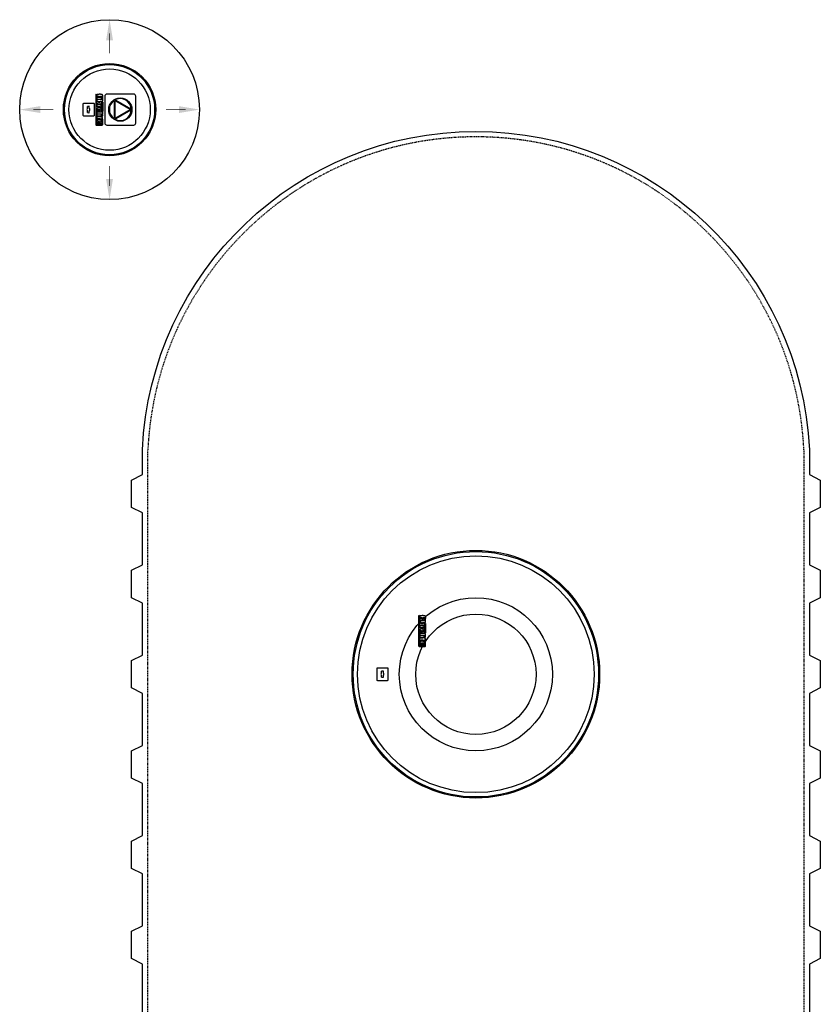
# Model space of a CAD drawing. Extents: x -17300 to -11339, y 1971 to 5059.
# Tile 3 of 81: x -17300 to -17153, y 4134 to 4314. Entities that reach past the tile are written whole.
import ezdxf

# ---------------------------------------------------------------- set-up
doc = ezdxf.new("R2010")
doc.units = 0
doc.header["$MEASUREMENT"] = 0
doc.linetypes.add('HIDDEN3', pattern=[0.1875, 0.125, -0.0625])
for name, color, linetype in [('MONITOR-WELL-COVER', 4, 'CONTINUOUS'), ('NONE', 7, 'CONTINUOUS'), ('TANK-MANHOLE', 2, 'CONTINUOUS'), ('TANK-SLOPE', 2, 'CONTINUOUS'), ('TANK-UST', 5, 'CONTINUOUS')]:
    doc.layers.add(name, color=color, linetype=linetype)

# ---------------------------------------------------------------- blocks, each defined once
blk = doc.blocks.new('GROUP-427')
at = {"layer": 'NONE', "color": 0, "linetype": 'Continuous'}
for p, q in [((-41.87, -13.17), (-41.87, -12.84)), ((-41.87, -13.92), (-41.87, -13.59)), ((-41.52, -13.17), (-41.52, -12.84)), ((-41.52, -13.92), (-41.52, -13.59))]:
    blk.add_line(p, q, dxfattribs=at)
for radius, start, end in [(0.276, 130.0052, 229.9948), (0.571, 71.92, 108.08), (0.571, 251.92, 288.08), (0.276, 310.0052, 49.9948)]:
    blk.add_arc((-41.69, -13.38), radius, start, end, dxfattribs=at)
blk = doc.blocks.new('A$C50C34665')
at = {"layer": 'MONITOR-WELL-COVER', "color": 2}
for points in [[(-14.27, 5.83), (-14.27, 4.51), (-14.7, 4.51), (-14.7, 3.35), (-14.27, 3.35), (-14.27, 1.04), (-12.64, 1.04), (-12.64, 3.35), (-11.71, 3.35), (-11.71, 4.51), (-12.64, 4.51), (-12.64, 5.43, -0.414214), (-12.33, 5.74), (-11.71, 5.74), (-11.71, 6.75)], [(-3.27, 4.19), (-3.3, 4.19), (-3.3, 5.56), (-4.73, 5.56), (-4.73, 1.04), (-3.1, 1.04), (-3.1, 2.94, -0.414214), (-2.23, 3.82), (-2, 3.82), (-2, 5.56, 0.015515), (-2.07, 5.59, 0.024733), (-2.11, 5.61, 0.005946), (-2.2, 5.64, 0.01287), (-2.24, 5.65, 0.049414), (-2.32, 5.67, 0.053929), (-2.4, 5.66, 0.036627), (-2.48, 5.64, 0.042565), (-2.54, 5.62, 0.006291), (-2.59, 5.59, 0.008872), (-2.63, 5.57, 0.009321), (-2.69, 5.53, 0.009742), (-2.75, 5.5, 0.028906), (-2.8, 5.45, 0.027693), (-2.85, 5.4, 0.02663), (-2.9, 5.35, 0.041647), (-2.93, 5.3, 0.000265), (-2.95, 5.25, 0.000163), (-2.99, 5.17, 0.000116), (-3.04, 5.07, 0.000666), (-3.05, 5.06, 0.034843), (-3.06, 5.02, 0.014153), (-3.09, 4.94, 0.001676), (-3.11, 4.87, -0.00303), (-3.13, 4.79, -0.000398), (-3.15, 4.72, 0.000724), (-3.17, 4.65, 0.00166), (-3.19, 4.57, 0.006697), (-3.2, 4.55, 0.003794), (-3.2, 4.53, 0.000693), (-3.22, 4.42, 0.000272), (-3.23, 4.41, 0.00002), (-3.27, 4.22, 0.002677), (-3.27, 4.2, 0.000101), (-3.27, 4.19)]]:
    blk.add_lwpolyline(points, format="xyb", dxfattribs=at)
for points in [[(9.29, 6.75), (9.29, 6.31), (14.18, 6.31, -0.414214), (14.6, 5.9), (14.6, 0.85, -0.414214), (14.18, 0.44), (-14.49, 0.44), (-14.16, 0), (14.16, 0, 0.414214), (15.03, 0.88), (15.03, 5.87, 0.414214), (14.16, 6.75)], [(-11.11, 5.74), (-10.11, 5.74, 0.414214), (-9.79, 6.05), (-9.79, 6.43, 0.414214), (-10.11, 6.75), (-11.11, 6.75, 0.414214), (-11.42, 6.43), (-11.42, 6.05, 0.414214)], [(2.2, 2.2), (1.93, 2.12), (1.78, 2.08), (1.63, 2.04), (1.43, 2), (1.21, 1.98), (0.93, 1.97), (0.73, 1.96), (0.5, 1.98), (0.32, 2.02), (0.14, 2.08), (0, 2.19), (-0.09, 2.28), (-0.17, 2.41), (-0.19, 2.5), (-0.19, 2.89), (2.25, 2.89), (2.29, 3.01), (2.31, 3.12), (2.34, 3.29), (2.35, 3.43), (2.36, 3.55), (2.37, 3.71, 1), (-1.82, 3.71), (-1.82, 3.5), (-1.81, 3.24), (-1.82, 3.02), (-1.78, 2.75), (-1.74, 2.51), (-1.69, 2.29), (-1.6, 2.04), (-1.52, 1.89), (-1.41, 1.73), (-1.3, 1.59), (-1.15, 1.44), (-1, 1.33), (-0.82, 1.21), (-0.64, 1.13), (-0.41, 1.04), (-0.16, 0.99), (0.15, 0.95), (0.47, 0.95), (0.74, 0.95), (1.03, 0.97), (1.26, 1), (1.45, 1.02), (1.61, 1.06), (1.78, 1.1), (1.97, 1.16), (2.01, 1.18)], [(1.07, 3.71), (1.07, 3.89, 1), (-0.33, 3.89), (-0.33, 3.71)], [(4.94, 5.74), (5.94, 5.74, 0.414214), (6.26, 6.05), (6.26, 6.43, 0.414214), (5.94, 6.75), (4.94, 6.75, 0.414214), (4.63, 6.43), (4.63, 6.05, 0.414214)], [(9.82, 1.17), (9.82, 2.02), (9.11, 2.02, -0.414214), (8.67, 2.46), (8.67, 4.13), (9.82, 4.13), (9.82, 5.6), (8.67, 5.6), (8.67, 6.51), (7.83, 6.51, -0.161868), (6.46, 4.92), (6.46, 4.12), (7.04, 4.12), (7.04, 1.84), (7.08, 1.67), (7.11, 1.53), (7.18, 1.43), (7.25, 1.33), (7.35, 1.25), (7.45, 1.16), (7.55, 1.09), (7.77, 1), (7.97, 0.97), (8.13, 0.95), (8.28, 0.95), (8.47, 0.95), (8.67, 0.95), (8.83, 0.96), (9, 0.98), (9.14, 1.01), (9.29, 1.05), (9.44, 1.08), (9.64, 1.12)], [(11.69, 2.5), (11.69, 2.89), (14.14, 2.89), (14.18, 3.01), (14.19, 3.12), (14.22, 3.29), (14.24, 3.43), (14.24, 3.55), (14.25, 3.71, 1), (10.06, 3.71), (10.07, 3.5), (10.07, 3.24), (10.07, 3.02), (10.1, 2.75), (10.14, 2.51), (10.19, 2.29), (10.28, 2.04), (10.37, 1.89), (10.48, 1.73), (10.58, 1.59), (10.73, 1.44), (10.88, 1.33), (11.06, 1.21), (11.24, 1.13), (11.47, 1.04), (11.72, 0.99), (12.03, 0.95), (12.35, 0.95), (12.62, 0.95), (12.92, 0.97), (13.15, 1), (13.33, 1.02), (13.49, 1.06), (13.66, 1.1), (13.85, 1.16), (13.89, 1.18), (14.08, 2.2), (13.81, 2.12), (13.67, 2.08), (13.52, 2.04), (13.31, 2), (13.09, 1.98), (12.81, 1.97), (12.61, 1.96), (12.39, 1.98), (12.2, 2.02), (12.02, 2.08), (11.88, 2.19), (11.79, 2.28), (11.72, 2.41)], [(12.95, 3.71), (12.95, 3.89, 1), (11.55, 3.89), (11.55, 3.71)]]:
    blk.add_lwpolyline(points, format="xyb", close=True, dxfattribs=at)
for points in [[(-11.71, 6.75), (-11.8, 6.76), (-11.88, 6.77), (-11.95, 6.78), (-12.02, 6.78), (-12.07, 6.79), (-12.12, 6.8), (-12.17, 6.8), (-12.21, 6.8), (-12.25, 6.81), (-12.3, 6.81), (-12.34, 6.81), (-12.38, 6.81), (-12.42, 6.81), (-12.46, 6.81), (-12.5, 6.81), (-12.55, 6.81), (-12.59, 6.81), (-12.63, 6.81), (-12.67, 6.81), (-12.71, 6.81), (-12.75, 6.81), (-12.8, 6.81), (-12.84, 6.81), (-12.88, 6.81), (-12.93, 6.81), (-12.98, 6.81), (-13.02, 6.8), (-13.07, 6.8), (-13.11, 6.8), (-13.15, 6.79), (-13.2, 6.79), (-13.23, 6.78), (-13.27, 6.78), (-13.31, 6.77), (-13.34, 6.76), (-13.37, 6.76), (-13.4, 6.75), (-13.42, 6.74), (-13.45, 6.74), (-13.48, 6.73), (-13.5, 6.72), (-13.53, 6.71), (-13.55, 6.7), (-13.57, 6.7), (-13.6, 6.69), (-13.62, 6.68), (-13.64, 6.66), (-13.67, 6.65), (-13.69, 6.64), (-13.71, 6.63), (-13.73, 6.61), (-13.75, 6.6), (-13.77, 6.59), (-13.79, 6.57), (-13.81, 6.56), (-13.83, 6.54), (-13.84, 6.53), (-13.86, 6.52), (-13.87, 6.51), (-13.89, 6.49), (-13.9, 6.48), (-13.92, 6.47), (-13.93, 6.45), (-13.95, 6.44), (-13.96, 6.42), (-13.98, 6.41), (-14, 6.39), (-14.02, 6.37), (-14.04, 6.35), (-14.06, 6.33), (-14.07, 6.31), (-14.09, 6.29), (-14.11, 6.27), (-14.12, 6.25), (-14.14, 6.23), (-14.15, 6.2), (-14.16, 6.18), (-14.18, 6.15), (-14.19, 6.12), (-14.2, 6.1), (-14.21, 6.06), (-14.22, 6.03), (-14.23, 6), (-14.24, 5.96), (-14.25, 5.93), (-14.26, 5.9), (-14.26, 5.87), (-14.27, 5.83)], [(-7.8, 4.38), (-7.8, 6.75), (-9.43, 6.75), (-9.43, 1.04), (-7.8, 1.04), (-7.8, 2.29)], [(-7.8, 4.38), (-7.8, 4.4), (-7.79, 4.45), (-7.78, 4.49), (-7.77, 4.54), (-7.76, 4.58), (-7.75, 4.63), (-7.74, 4.67), (-7.73, 4.71), (-7.71, 4.75), (-7.7, 4.79), (-7.69, 4.83), (-7.68, 4.87), (-7.66, 4.9), (-7.65, 4.94), (-7.63, 4.98), (-7.62, 5.01), (-7.6, 5.05), (-7.58, 5.08), (-7.56, 5.11), (-7.55, 5.14), (-7.53, 5.18), (-7.51, 5.21), (-7.48, 5.24), (-7.46, 5.27), (-7.44, 5.3), (-7.42, 5.33), (-7.39, 5.35), (-7.37, 5.38), (-7.34, 5.4), (-7.31, 5.43), (-7.29, 5.45), (-7.26, 5.47), (-7.23, 5.49), (-7.2, 5.52), (-7.17, 5.53), (-7.13, 5.55), (-7.1, 5.57), (-7.07, 5.59), (-7.03, 5.61), (-6.99, 5.62), (-6.95, 5.64), (-6.91, 5.65), (-6.87, 5.66), (-6.83, 5.68), (-6.79, 5.69), (-6.75, 5.7), (-6.71, 5.71), (-6.67, 5.71), (-6.63, 5.72), (-6.59, 5.72), (-6.55, 5.72), (-6.51, 5.73), (-6.46, 5.73), (-6.42, 5.73), (-6.38, 5.72), (-6.34, 5.72), (-6.3, 5.72), (-6.26, 5.71), (-6.22, 5.71), (-6.18, 5.7), (-6.14, 5.69), (-6.1, 5.68), (-6.06, 5.66), (-6.02, 5.65), (-5.98, 5.64), (-5.94, 5.62), (-5.9, 5.61), (-5.86, 5.59), (-5.83, 5.57), (-5.79, 5.55), (-5.76, 5.53), (-5.73, 5.52), (-5.7, 5.49), (-5.67, 5.47), (-5.64, 5.45), (-5.62, 5.43), (-5.59, 5.4), (-5.56, 5.38), (-5.54, 5.35), (-5.51, 5.33), (-5.49, 5.3), (-5.47, 5.27), (-5.45, 5.24), (-5.42, 5.21), (-5.4, 5.18), (-5.38, 5.14), (-5.36, 5.11), (-5.35, 5.08), (-5.33, 5.05), (-5.31, 5.01), (-5.3, 4.98), (-5.28, 4.94), (-5.27, 4.9), (-5.25, 4.87), (-5.24, 4.83), (-5.23, 4.79), (-5.22, 4.75), (-5.2, 4.71), (-5.19, 4.67), (-5.18, 4.63), (-5.17, 4.58), (-5.16, 4.54), (-5.15, 4.49), (-5.14, 4.45), (-5.13, 4.4), (-5.12, 4.35), (-5.11, 4.31), (-5.11, 4.26), (-5.1, 4.22), (-5.1, 4.18), (-5.09, 4.14), (-5.09, 4.1), (-5.08, 4.06), (-5.08, 4.02), (-5.08, 3.98), (-5.08, 3.94), (-5.07, 3.9), (-5.07, 3.86), (-5.07, 3.83), (-5.06, 3.79), (-5.06, 3.75), (-5.06, 3.71), (-5.06, 3.68), (-5.05, 3.64), (-5.05, 3.61), (-5.05, 3.57), (-5.05, 3.54), (-5.05, 3.5), (-5.05, 3.47), (-5.05, 3.43), (-5.04, 3.4), (-5.04, 3.37), (-5.04, 3.33), (-5.04, 3.3), (-5.04, 3.27), (-5.05, 3.24), (-5.05, 3.2), (-5.05, 3.17), (-5.05, 3.13), (-5.05, 3.1), (-5.05, 3.06), (-5.05, 3.03), (-5.06, 2.99), (-5.06, 2.95), (-5.06, 2.92), (-5.06, 2.88), (-5.07, 2.84), (-5.07, 2.8), (-5.07, 2.77), (-5.08, 2.73), (-5.08, 2.69), (-5.08, 2.65), (-5.08, 2.61), (-5.09, 2.57), (-5.09, 2.53), (-5.1, 2.49), (-5.1, 2.45), (-5.11, 2.41), (-5.11, 2.36), (-5.12, 2.32), (-5.13, 2.27), (-5.14, 2.22), (-5.15, 2.18), (-5.16, 2.13), (-5.17, 2.09), (-5.18, 2.04), (-5.19, 2), (-5.2, 1.96), (-5.22, 1.92), (-5.23, 1.88), (-5.24, 1.84), (-5.25, 1.8), (-5.27, 1.76), (-5.28, 1.73), (-5.3, 1.69), (-5.31, 1.66), (-5.33, 1.62), (-5.35, 1.59), (-5.36, 1.56), (-5.38, 1.53), (-5.4, 1.49), (-5.42, 1.46), (-5.45, 1.43), (-5.47, 1.4), (-5.49, 1.37), (-5.51, 1.34), (-5.54, 1.32), (-5.56, 1.29), (-5.59, 1.27), (-5.62, 1.24), (-5.64, 1.22), (-5.67, 1.2), (-5.7, 1.17), (-5.73, 1.15), (-5.76, 1.14), (-5.79, 1.12), (-5.83, 1.1), (-5.86, 1.08), (-5.9, 1.06), (-5.94, 1.05), (-5.98, 1.03), (-6.02, 1.02), (-6.06, 1), (-6.1, 0.99), (-6.14, 0.98), (-6.18, 0.97), (-6.22, 0.96), (-6.26, 0.96), (-6.3, 0.95), (-6.34, 0.95), (-6.38, 0.94), (-6.42, 0.94), (-6.46, 0.94), (-6.51, 0.94), (-6.55, 0.94), (-6.59, 0.95), (-6.63, 0.95), (-6.67, 0.96), (-6.71, 0.96), (-6.75, 0.97), (-6.79, 0.98), (-6.83, 0.99), (-6.87, 1), (-6.91, 1.02), (-6.95, 1.03), (-6.99, 1.05), (-7.03, 1.06), (-7.07, 1.08), (-7.1, 1.1), (-7.13, 1.12), (-7.17, 1.14), (-7.2, 1.15), (-7.23, 1.17), (-7.26, 1.2), (-7.29, 1.22), (-7.31, 1.24), (-7.34, 1.27), (-7.37, 1.29), (-7.39, 1.32), (-7.42, 1.34), (-7.44, 1.37), (-7.46, 1.4), (-7.48, 1.43), (-7.51, 1.46), (-7.53, 1.49), (-7.55, 1.53), (-7.56, 1.56), (-7.58, 1.59), (-7.6, 1.62), (-7.62, 1.66), (-7.63, 1.69), (-7.65, 1.73), (-7.66, 1.76), (-7.68, 1.8), (-7.69, 1.84), (-7.7, 1.88), (-7.71, 1.92), (-7.73, 1.96), (-7.74, 2), (-7.75, 2.04), (-7.76, 2.09), (-7.77, 2.13), (-7.78, 2.18), (-7.79, 2.22), (-7.8, 2.27), (-7.8, 2.29)]]:
    blk.add_lwpolyline(points, dxfattribs=at)
for points in [[(-11.42, 1.04), (-9.79, 1.04), (-9.79, 5.45), (-11.42, 5.45)], [(-6.67, 3.14), (-6.67, 3.12), (-6.67, 3.11), (-6.67, 3.1), (-6.67, 3.08), (-6.67, 3.07), (-6.68, 3.05), (-6.68, 3.04), (-6.68, 3.02), (-6.68, 3.01), (-6.68, 2.99), (-6.68, 2.98), (-6.68, 2.97), (-6.68, 2.95), (-6.68, 2.93), (-6.69, 2.92), (-6.69, 2.9), (-6.69, 2.89), (-6.69, 2.87), (-6.7, 2.85), (-6.7, 2.83), (-6.7, 2.82), (-6.71, 2.8), (-6.71, 2.78), (-6.72, 2.76), (-6.72, 2.75), (-6.72, 2.73), (-6.73, 2.72), (-6.73, 2.7), (-6.74, 2.68), (-6.74, 2.67), (-6.75, 2.66), (-6.75, 2.64), (-6.76, 2.63), (-6.76, 2.61), (-6.77, 2.6), (-6.78, 2.59), (-6.78, 2.57), (-6.79, 2.56), (-6.8, 2.55), (-6.8, 2.54), (-6.81, 2.53), (-6.82, 2.51), (-6.83, 2.5), (-6.84, 2.49), (-6.85, 2.48), (-6.86, 2.47), (-6.87, 2.46), (-6.88, 2.45), (-6.89, 2.44), (-6.9, 2.43), (-6.91, 2.42), (-6.92, 2.42), (-6.93, 2.41), (-6.94, 2.4), (-6.95, 2.39), (-6.97, 2.39), (-6.98, 2.38), (-6.99, 2.37), (-7.01, 2.37), (-7.02, 2.36), (-7.04, 2.36), (-7.05, 2.35), (-7.07, 2.35), (-7.08, 2.34), (-7.1, 2.34), (-7.12, 2.34), (-7.13, 2.33), (-7.15, 2.33), (-7.16, 2.33), (-7.18, 2.33), (-7.19, 2.33), (-7.21, 2.33), (-7.23, 2.33), (-7.24, 2.33), (-7.26, 2.33), (-7.27, 2.33), (-7.29, 2.33), (-7.3, 2.34), (-7.32, 2.34), (-7.34, 2.34), (-7.35, 2.35), (-7.37, 2.35), (-7.38, 2.36), (-7.4, 2.36), (-7.41, 2.37), (-7.43, 2.37), (-7.44, 2.38), (-7.45, 2.39), (-7.47, 2.39), (-7.48, 2.4), (-7.49, 2.41), (-7.5, 2.42), (-7.51, 2.42), (-7.52, 2.43), (-7.53, 2.44), (-7.54, 2.45), (-7.55, 2.46), (-7.56, 2.47), (-7.57, 2.48), (-7.58, 2.49), (-7.59, 2.5), (-7.6, 2.51), (-7.61, 2.53), (-7.62, 2.54), (-7.62, 2.55), (-7.63, 2.56), (-7.64, 2.57), (-7.64, 2.59), (-7.65, 2.6), (-7.66, 2.61), (-7.66, 2.63), (-7.67, 2.64), (-7.67, 2.66), (-7.68, 2.67), (-7.68, 2.68), (-7.69, 2.7), (-7.69, 2.72), (-7.7, 2.73), (-7.7, 2.75), (-7.7, 2.76), (-7.71, 2.78), (-7.71, 2.8), (-7.72, 2.82), (-7.72, 2.83), (-7.72, 2.85), (-7.73, 2.87), (-7.73, 2.89), (-7.73, 2.9), (-7.73, 2.92), (-7.73, 2.93), (-7.74, 2.95), (-7.74, 2.97), (-7.74, 2.98), (-7.74, 2.99), (-7.74, 3.01), (-7.74, 3.02), (-7.74, 3.04), (-7.74, 3.05), (-7.74, 3.07), (-7.75, 3.08), (-7.75, 3.1), (-7.75, 3.11), (-7.75, 3.12), (-7.75, 3.14), (-7.75, 3.15), (-7.75, 3.16), (-7.75, 3.18), (-7.75, 3.19), (-7.75, 3.2), (-7.75, 3.22), (-7.75, 3.23), (-7.75, 3.24), (-7.75, 3.25), (-7.75, 3.27), (-7.75, 3.28), (-7.75, 3.29), (-7.75, 3.3), (-7.75, 3.32), (-7.75, 3.33), (-7.75, 3.34), (-7.75, 3.36), (-7.75, 3.37), (-7.75, 3.39), (-7.75, 3.4), (-7.74, 3.41), (-7.74, 3.43), (-7.74, 3.44), (-7.74, 3.46), (-7.74, 3.47), (-7.74, 3.49), (-7.74, 3.5), (-7.74, 3.52), (-7.74, 3.53), (-7.73, 3.55), (-7.73, 3.56), (-7.73, 3.58), (-7.73, 3.6), (-7.73, 3.61), (-7.72, 3.63), (-7.72, 3.65), (-7.72, 3.67), (-7.71, 3.68), (-7.71, 3.7), (-7.7, 3.72), (-7.7, 3.73), (-7.7, 3.75), (-7.69, 3.77), (-7.69, 3.78), (-7.68, 3.8), (-7.68, 3.81), (-7.67, 3.83), (-7.67, 3.84), (-7.66, 3.85), (-7.66, 3.87), (-7.65, 3.88), (-7.64, 3.89), (-7.64, 3.91), (-7.63, 3.92), (-7.62, 3.93), (-7.62, 3.94), (-7.61, 3.96), (-7.6, 3.97), (-7.59, 3.98), (-7.58, 3.99), (-7.57, 4), (-7.56, 4.01), (-7.55, 4.02), (-7.54, 4.03), (-7.53, 4.04), (-7.52, 4.05), (-7.51, 4.06), (-7.5, 4.07), (-7.49, 4.07), (-7.48, 4.08), (-7.47, 4.09), (-7.45, 4.1), (-7.44, 4.1), (-7.43, 4.11), (-7.41, 4.11), (-7.4, 4.12), (-7.38, 4.13), (-7.37, 4.13), (-7.35, 4.14), (-7.34, 4.14), (-7.32, 4.14), (-7.3, 4.15), (-7.29, 4.15), (-7.27, 4.15), (-7.26, 4.15), (-7.24, 4.15), (-7.23, 4.15), (-7.21, 4.15), (-7.19, 4.15), (-7.18, 4.15), (-7.16, 4.15), (-7.15, 4.15), (-7.13, 4.15), (-7.12, 4.15), (-7.1, 4.14), (-7.08, 4.14), (-7.07, 4.14), (-7.05, 4.13), (-7.04, 4.13), (-7.02, 4.12), (-7.01, 4.11), (-6.99, 4.11), (-6.98, 4.1), (-6.97, 4.1), (-6.95, 4.09), (-6.94, 4.08), (-6.93, 4.07), (-6.92, 4.07), (-6.91, 4.06), (-6.9, 4.05), (-6.89, 4.04), (-6.88, 4.03), (-6.87, 4.02), (-6.86, 4.01), (-6.85, 4), (-6.84, 3.99), (-6.83, 3.98), (-6.82, 3.97), (-6.81, 3.96), (-6.8, 3.94), (-6.8, 3.93), (-6.79, 3.92), (-6.78, 3.91), (-6.78, 3.89), (-6.77, 3.88), (-6.76, 3.87), (-6.76, 3.85), (-6.75, 3.84), (-6.75, 3.83), (-6.74, 3.81), (-6.74, 3.8), (-6.73, 3.78), (-6.73, 3.77), (-6.72, 3.75), (-6.72, 3.73), (-6.72, 3.72), (-6.71, 3.7), (-6.71, 3.68), (-6.7, 3.67), (-6.7, 3.65), (-6.7, 3.63), (-6.69, 3.61), (-6.69, 3.6), (-6.69, 3.58), (-6.69, 3.56), (-6.68, 3.55), (-6.68, 3.53), (-6.68, 3.52), (-6.68, 3.5), (-6.68, 3.49), (-6.68, 3.47), (-6.68, 3.46), (-6.68, 3.44), (-6.68, 3.43), (-6.67, 3.41), (-6.67, 3.4), (-6.67, 3.39), (-6.67, 3.37), (-6.67, 3.36), (-6.67, 3.34), (-6.67, 3.33), (-6.67, 3.32), (-6.67, 3.3), (-6.67, 3.29), (-6.67, 3.28), (-6.67, 3.27), (-6.67, 3.25), (-6.67, 3.24), (-6.67, 3.23), (-6.67, 3.22), (-6.67, 3.2), (-6.67, 3.19), (-6.67, 3.18), (-6.67, 3.16), (-6.67, 3.15)], [(-7.07, 6.31), (-7.07, 6.75), (1.95, 6.75), (1.95, 6.31)], [(2.61, 1.04), (4.23, 1.04), (4.23, 6.75), (2.61, 6.75)], [(4.63, 1.04), (6.26, 1.04), (6.26, 5.45), (4.63, 5.45)]]:
    blk.add_lwpolyline(points, close=True, dxfattribs=at)

msp = doc.modelspace()

# ---------------------------------------------------------------- linework, layer by layer
at = {"layer": 'MONITOR-WELL-COVER', "color": 2}
for points in [[(-17278.61, 4299.61, 0.414214), (-17278.98, 4299.98), (-17283.9, 4299.98, 0.414214), (-17284.28, 4299.61), (-17284.28, 4294.69, 0.414214), (-17283.9, 4294.32), (-17278.98, 4294.32, 0.414214), (-17278.61, 4294.69)], [(-17282.28, 4298.86), (-17279.54, 4297.28, 0.609773), (-17279.45, 4297.34, 0.515092), (-17282.27, 4298.98, 0.609773)], [(-17282.61, 4298.78, 0.514796), (-17282.61, 4295.52, 0.609933), (-17282.51, 4295.57), (-17282.51, 4298.73, 0.609933)], [(-17282.29, 4295.57, -0.577365), (-17282.38, 4295.63), (-17282.38, 4298.67, -0.577365), (-17282.29, 4298.73), (-17279.65, 4297.21, -0.577321), (-17279.65, 4297.1)], [(-17282.27, 4295.32, 0.515092), (-17279.45, 4296.96, 0.609772), (-17279.54, 4297.02), (-17282.28, 4295.44, 0.609772)]]:
    msp.add_lwpolyline(points, format="xyb", close=True, dxfattribs=at)
at = {"layer": 'MONITOR-WELL-COVER', "color": 2, "flags": 128}
msp.add_lwpolyline([(-17288.21, 4298.23, -0.414214), (-17288.12, 4298.33), (-17286.34, 4298.33, -0.414214), (-17286.25, 4298.23), (-17286.25, 4296.07, -0.414214), (-17286.34, 4295.97), (-17288.12, 4295.97, -0.414214), (-17288.21, 4296.07)], format="xyb", close=True, dxfattribs=at)
at = {"layer": 'MONITOR-WELL-COVER', "color": 1}
for radius in [8.44, 8.25]:
    msp.add_circle((-17283.41, 4297.15), radius, dxfattribs=at)
at = {"layer": 'MONITOR-WELL-COVER', "color": 2}
for centre, radius in [((-17283.41, 4297.15), 7.44), ((-17281.44, 4297.15), 2.13)]:
    msp.add_circle(centre, radius, dxfattribs=at)
at = {"layer": 'TANK-MANHOLE', "color": 1, "linetype": 'Continuous'}
for points in [[(-17225.6, 4200.09), (-17225.68, 4200.09), (-17225.68, 4199.16, -0.414214), (-17225.76, 4199.08), (-17226.72, 4199.08, -0.414214), (-17226.8, 4199.16), (-17226.8, 4204.63), (-17226.89, 4204.56), (-17226.89, 4199.16, 0.414214), (-17226.72, 4199), (-17225.77, 4199, 0.414214), (-17225.6, 4199.16)], [(-17225.79, 4203.98), (-17225.79, 4203.79, 0.414214), (-17225.73, 4203.73), (-17225.66, 4203.73, 0.414214), (-17225.6, 4203.79), (-17225.6, 4203.98, 0.414214), (-17225.66, 4204.04), (-17225.73, 4204.04, 0.414214)], [(-17226.47, 4201.44), (-17226.48, 4201.5), (-17226.49, 4201.52), (-17226.5, 4201.55), (-17226.5, 4201.59), (-17226.51, 4201.63), (-17226.51, 4201.68), (-17226.51, 4201.72), (-17226.51, 4201.77), (-17226.5, 4201.8), (-17226.49, 4201.84), (-17226.47, 4201.86), (-17226.45, 4201.88), (-17226.43, 4201.89), (-17226.41, 4201.9), (-17226.34, 4201.9), (-17226.34, 4201.43), (-17226.31, 4201.43), (-17226.29, 4201.42), (-17226.26, 4201.42), (-17226.23, 4201.41), (-17226.21, 4201.41), (-17226.18, 4201.41, 1), (-17226.18, 4202.21), (-17226.22, 4202.21), (-17226.27, 4202.21), (-17226.31, 4202.21), (-17226.36, 4202.2), (-17226.41, 4202.19), (-17226.45, 4202.18), (-17226.5, 4202.17), (-17226.53, 4202.15), (-17226.56, 4202.13), (-17226.58, 4202.11), (-17226.61, 4202.08), (-17226.63, 4202.05), (-17226.65, 4202.02), (-17226.67, 4201.99), (-17226.69, 4201.94), (-17226.7, 4201.89), (-17226.7, 4201.83), (-17226.71, 4201.77), (-17226.71, 4201.72), (-17226.7, 4201.67), (-17226.7, 4201.62), (-17226.69, 4201.59), (-17226.68, 4201.56), (-17226.68, 4201.52), (-17226.67, 4201.49), (-17226.66, 4201.48)], [(-17226.18, 4201.66), (-17226.15, 4201.66, 1), (-17226.15, 4201.93), (-17226.18, 4201.93)], [(-17226.66, 4199.99), (-17226.5, 4199.99), (-17226.5, 4200.13, -0.414214), (-17226.42, 4200.21), (-17226.1, 4200.21), (-17226.1, 4199.99), (-17225.82, 4199.99), (-17225.82, 4200.21), (-17225.65, 4200.21), (-17225.65, 4200.37, -0.161868), (-17225.95, 4200.63), (-17226.1, 4200.63), (-17226.1, 4200.52), (-17226.54, 4200.52), (-17226.57, 4200.51), (-17226.59, 4200.51), (-17226.61, 4200.49), (-17226.63, 4200.48), (-17226.65, 4200.46), (-17226.67, 4200.44), (-17226.68, 4200.42), (-17226.7, 4200.38), (-17226.7, 4200.34), (-17226.71, 4200.31), (-17226.71, 4200.28), (-17226.71, 4200.25), (-17226.71, 4200.21), (-17226.7, 4200.18), (-17226.7, 4200.15), (-17226.69, 4200.12), (-17226.69, 4200.09), (-17226.68, 4200.06), (-17226.67, 4200.02)], [(-17225.79, 4200.92), (-17225.79, 4200.73, 0.414214), (-17225.73, 4200.67), (-17225.66, 4200.67, 0.414214), (-17225.6, 4200.73), (-17225.6, 4200.92, 0.414214), (-17225.66, 4200.98), (-17225.73, 4200.98, 0.414214)], [(-17226.41, 4199.63), (-17226.34, 4199.63), (-17226.34, 4199.17), (-17226.31, 4199.16), (-17226.29, 4199.16), (-17226.26, 4199.15), (-17226.23, 4199.15), (-17226.21, 4199.15), (-17226.18, 4199.15, 1), (-17226.18, 4199.94), (-17226.22, 4199.94), (-17226.27, 4199.94), (-17226.31, 4199.94), (-17226.36, 4199.94), (-17226.41, 4199.93), (-17226.45, 4199.92), (-17226.5, 4199.9), (-17226.53, 4199.89), (-17226.56, 4199.86), (-17226.58, 4199.84), (-17226.61, 4199.82), (-17226.63, 4199.79), (-17226.65, 4199.75), (-17226.67, 4199.72), (-17226.69, 4199.67), (-17226.7, 4199.63), (-17226.7, 4199.57), (-17226.71, 4199.51), (-17226.71, 4199.46), (-17226.7, 4199.4), (-17226.7, 4199.36), (-17226.69, 4199.32), (-17226.68, 4199.29), (-17226.68, 4199.26), (-17226.67, 4199.22), (-17226.66, 4199.21), (-17226.47, 4199.18), (-17226.48, 4199.23), (-17226.49, 4199.26), (-17226.5, 4199.28), (-17226.5, 4199.32), (-17226.51, 4199.37), (-17226.51, 4199.42), (-17226.51, 4199.46), (-17226.51, 4199.5), (-17226.5, 4199.54), (-17226.49, 4199.57), (-17226.47, 4199.6), (-17226.45, 4199.61), (-17226.43, 4199.63)], [(-17226.18, 4199.39), (-17226.15, 4199.39, 1), (-17226.15, 4199.66), (-17226.18, 4199.66)]]:
    msp.add_lwpolyline(points, format="xyb", close=True, dxfattribs=at)
for points in [[(-17225.77, 4204.58), (-17226.03, 4204.58), (-17226.03, 4204.66), (-17226.25, 4204.66), (-17226.25, 4204.58), (-17226.69, 4204.58), (-17226.69, 4204.27), (-17226.25, 4204.27), (-17226.25, 4204.1), (-17226.03, 4204.1), (-17226.03, 4204.27), (-17225.85, 4204.27, -0.414214), (-17225.79, 4204.21), (-17225.79, 4204.1), (-17225.6, 4204.1)], [(-17226.09, 4202.49), (-17226.09, 4202.49), (-17225.83, 4202.49), (-17225.83, 4202.76), (-17226.69, 4202.76), (-17226.69, 4202.45), (-17226.33, 4202.45, -0.414214), (-17226.16, 4202.29), (-17226.16, 4202.24), (-17225.83, 4202.24, 0.015515), (-17225.82, 4202.26, 0.024733), (-17225.82, 4202.27, 0.005946), (-17225.81, 4202.28, 0.01287), (-17225.81, 4202.29, 0.049414), (-17225.81, 4202.31, 0.053929), (-17225.81, 4202.32, 0.036627), (-17225.81, 4202.33, 0.042565), (-17225.82, 4202.35, 0.006291), (-17225.82, 4202.36, 0.008872), (-17225.82, 4202.36, 0.009321), (-17225.83, 4202.38, 0.009742), (-17225.84, 4202.39, 0.028906), (-17225.85, 4202.4, 0.027693), (-17225.86, 4202.41, 0.02663), (-17225.87, 4202.42, 0.041647), (-17225.88, 4202.42, 0.000265), (-17225.88, 4202.43, 0.000163), (-17225.9, 4202.43, 0.000116), (-17225.92, 4202.44, 0.000666), (-17225.92, 4202.44, 0.034843), (-17225.93, 4202.45, 0.014153), (-17225.94, 4202.45, 0.001676), (-17225.96, 4202.46, -0.00303), (-17225.97, 4202.46, -0.000398), (-17225.99, 4202.46, 0.000724), (-17226, 4202.47, 0.00166), (-17226.02, 4202.47, 0.006697), (-17226.02, 4202.47, 0.003794), (-17226.02, 4202.47, 0.000693), (-17226.04, 4202.48, 0.000272), (-17226.05, 4202.48, 0.00002), (-17226.08, 4202.49, 0.002677), (-17226.09, 4202.49, 0.000101), (-17226.09, 4202.49)]]:
    msp.add_lwpolyline(points, format="xyb", dxfattribs=at)
for points in [[(-17226.69, 4204.04), (-17226.69, 4203.73), (-17225.85, 4203.73), (-17225.85, 4204.04)], [(-17226.29, 4203.13), (-17226.29, 4203.13), (-17226.29, 4203.13), (-17226.3, 4203.13), (-17226.3, 4203.13), (-17226.3, 4203.14), (-17226.3, 4203.14), (-17226.31, 4203.14), (-17226.31, 4203.14), (-17226.31, 4203.14), (-17226.32, 4203.14), (-17226.32, 4203.14), (-17226.32, 4203.14), (-17226.32, 4203.14), (-17226.33, 4203.14), (-17226.33, 4203.14), (-17226.33, 4203.14), (-17226.34, 4203.14), (-17226.34, 4203.14), (-17226.34, 4203.14), (-17226.35, 4203.14), (-17226.35, 4203.14), (-17226.35, 4203.14), (-17226.36, 4203.14), (-17226.36, 4203.14), (-17226.36, 4203.14), (-17226.37, 4203.14), (-17226.37, 4203.15), (-17226.37, 4203.15), (-17226.37, 4203.15), (-17226.38, 4203.15), (-17226.38, 4203.15), (-17226.38, 4203.15), (-17226.39, 4203.15), (-17226.39, 4203.15), (-17226.39, 4203.15), (-17226.39, 4203.15), (-17226.4, 4203.16), (-17226.4, 4203.16), (-17226.4, 4203.16), (-17226.4, 4203.16), (-17226.4, 4203.16), (-17226.41, 4203.16), (-17226.41, 4203.16), (-17226.41, 4203.17), (-17226.41, 4203.17), (-17226.42, 4203.17), (-17226.42, 4203.17), (-17226.42, 4203.17), (-17226.42, 4203.18), (-17226.42, 4203.18), (-17226.42, 4203.18), (-17226.43, 4203.18), (-17226.43, 4203.18), (-17226.43, 4203.19), (-17226.43, 4203.19), (-17226.43, 4203.19), (-17226.43, 4203.19), (-17226.43, 4203.2), (-17226.44, 4203.2), (-17226.44, 4203.2), (-17226.44, 4203.2), (-17226.44, 4203.21), (-17226.44, 4203.21), (-17226.44, 4203.21), (-17226.44, 4203.22), (-17226.44, 4203.22), (-17226.44, 4203.22), (-17226.44, 4203.23), (-17226.44, 4203.23), (-17226.44, 4203.23), (-17226.44, 4203.23), (-17226.44, 4203.24), (-17226.44, 4203.24), (-17226.44, 4203.24), (-17226.44, 4203.25), (-17226.44, 4203.25), (-17226.44, 4203.25), (-17226.44, 4203.26), (-17226.44, 4203.26), (-17226.44, 4203.26), (-17226.44, 4203.26), (-17226.44, 4203.27), (-17226.44, 4203.27), (-17226.44, 4203.27), (-17226.44, 4203.28), (-17226.43, 4203.28), (-17226.43, 4203.28), (-17226.43, 4203.28), (-17226.43, 4203.29), (-17226.43, 4203.29), (-17226.43, 4203.29), (-17226.43, 4203.29), (-17226.42, 4203.29), (-17226.42, 4203.3), (-17226.42, 4203.3), (-17226.42, 4203.3), (-17226.42, 4203.3), (-17226.42, 4203.3), (-17226.41, 4203.31), (-17226.41, 4203.31), (-17226.41, 4203.31), (-17226.41, 4203.31), (-17226.4, 4203.31), (-17226.4, 4203.31), (-17226.4, 4203.32), (-17226.4, 4203.32), (-17226.4, 4203.32), (-17226.39, 4203.32), (-17226.39, 4203.32), (-17226.39, 4203.32), (-17226.39, 4203.32), (-17226.38, 4203.32), (-17226.38, 4203.33), (-17226.38, 4203.33), (-17226.37, 4203.33), (-17226.37, 4203.33), (-17226.37, 4203.33), (-17226.37, 4203.33), (-17226.36, 4203.33), (-17226.36, 4203.33), (-17226.36, 4203.33), (-17226.35, 4203.33), (-17226.35, 4203.33), (-17226.35, 4203.33), (-17226.34, 4203.33), (-17226.34, 4203.34), (-17226.34, 4203.34), (-17226.33, 4203.34), (-17226.33, 4203.34), (-17226.33, 4203.34), (-17226.32, 4203.34), (-17226.32, 4203.34), (-17226.32, 4203.34), (-17226.32, 4203.34), (-17226.31, 4203.34), (-17226.31, 4203.34), (-17226.31, 4203.34), (-17226.3, 4203.34), (-17226.3, 4203.34), (-17226.3, 4203.34), (-17226.3, 4203.34), (-17226.29, 4203.34), (-17226.29, 4203.34), (-17226.29, 4203.34), (-17226.29, 4203.34), (-17226.28, 4203.34), (-17226.28, 4203.34), (-17226.28, 4203.34), (-17226.28, 4203.34), (-17226.27, 4203.34), (-17226.27, 4203.34), (-17226.27, 4203.34), (-17226.27, 4203.34), (-17226.26, 4203.34), (-17226.26, 4203.34), (-17226.26, 4203.34), (-17226.26, 4203.34), (-17226.25, 4203.34), (-17226.25, 4203.34), (-17226.25, 4203.34), (-17226.25, 4203.34), (-17226.24, 4203.34), (-17226.24, 4203.34), (-17226.24, 4203.34), (-17226.24, 4203.34), (-17226.23, 4203.34), (-17226.23, 4203.34), (-17226.23, 4203.34), (-17226.22, 4203.34), (-17226.22, 4203.34), (-17226.22, 4203.34), (-17226.22, 4203.34), (-17226.21, 4203.34), (-17226.21, 4203.34), (-17226.21, 4203.34), (-17226.2, 4203.34), (-17226.2, 4203.34), (-17226.2, 4203.34), (-17226.19, 4203.33), (-17226.19, 4203.33), (-17226.19, 4203.33), (-17226.18, 4203.33), (-17226.18, 4203.33), (-17226.18, 4203.33), (-17226.17, 4203.33), (-17226.17, 4203.33), (-17226.17, 4203.33), (-17226.17, 4203.33), (-17226.16, 4203.33), (-17226.16, 4203.33), (-17226.16, 4203.33), (-17226.15, 4203.32), (-17226.15, 4203.32), (-17226.15, 4203.32), (-17226.15, 4203.32), (-17226.14, 4203.32), (-17226.14, 4203.32), (-17226.14, 4203.32), (-17226.14, 4203.32), (-17226.13, 4203.31), (-17226.13, 4203.31), (-17226.13, 4203.31), (-17226.13, 4203.31), (-17226.13, 4203.31), (-17226.12, 4203.31), (-17226.12, 4203.3), (-17226.12, 4203.3), (-17226.12, 4203.3), (-17226.12, 4203.3), (-17226.11, 4203.3), (-17226.11, 4203.29), (-17226.11, 4203.29), (-17226.11, 4203.29), (-17226.11, 4203.29), (-17226.11, 4203.29), (-17226.11, 4203.28), (-17226.1, 4203.28), (-17226.1, 4203.28), (-17226.1, 4203.28), (-17226.1, 4203.27), (-17226.1, 4203.27), (-17226.1, 4203.27), (-17226.1, 4203.26), (-17226.1, 4203.26), (-17226.1, 4203.26), (-17226.1, 4203.26), (-17226.1, 4203.25), (-17226.09, 4203.25), (-17226.09, 4203.25), (-17226.09, 4203.24), (-17226.09, 4203.24), (-17226.09, 4203.24), (-17226.09, 4203.23), (-17226.09, 4203.23), (-17226.09, 4203.23), (-17226.09, 4203.23), (-17226.1, 4203.22), (-17226.1, 4203.22), (-17226.1, 4203.22), (-17226.1, 4203.21), (-17226.1, 4203.21), (-17226.1, 4203.21), (-17226.1, 4203.2), (-17226.1, 4203.2), (-17226.1, 4203.2), (-17226.1, 4203.2), (-17226.1, 4203.19), (-17226.11, 4203.19), (-17226.11, 4203.19), (-17226.11, 4203.19), (-17226.11, 4203.18), (-17226.11, 4203.18), (-17226.11, 4203.18), (-17226.11, 4203.18), (-17226.12, 4203.18), (-17226.12, 4203.17), (-17226.12, 4203.17), (-17226.12, 4203.17), (-17226.12, 4203.17), (-17226.13, 4203.17), (-17226.13, 4203.16), (-17226.13, 4203.16), (-17226.13, 4203.16), (-17226.13, 4203.16), (-17226.14, 4203.16), (-17226.14, 4203.16), (-17226.14, 4203.16), (-17226.14, 4203.15), (-17226.15, 4203.15), (-17226.15, 4203.15), (-17226.15, 4203.15), (-17226.15, 4203.15), (-17226.16, 4203.15), (-17226.16, 4203.15), (-17226.16, 4203.15), (-17226.17, 4203.15), (-17226.17, 4203.15), (-17226.17, 4203.14), (-17226.17, 4203.14), (-17226.18, 4203.14), (-17226.18, 4203.14), (-17226.18, 4203.14), (-17226.19, 4203.14), (-17226.19, 4203.14), (-17226.19, 4203.14), (-17226.2, 4203.14), (-17226.2, 4203.14), (-17226.2, 4203.14), (-17226.21, 4203.14), (-17226.21, 4203.14), (-17226.21, 4203.14), (-17226.22, 4203.14), (-17226.22, 4203.14), (-17226.22, 4203.14), (-17226.22, 4203.14), (-17226.23, 4203.14), (-17226.23, 4203.14), (-17226.23, 4203.14), (-17226.24, 4203.14), (-17226.24, 4203.13), (-17226.24, 4203.13), (-17226.24, 4203.13), (-17226.25, 4203.13), (-17226.25, 4203.13), (-17226.25, 4203.13), (-17226.25, 4203.13), (-17226.26, 4203.13), (-17226.26, 4203.13), (-17226.26, 4203.13), (-17226.26, 4203.13), (-17226.27, 4203.13), (-17226.27, 4203.13), (-17226.27, 4203.13), (-17226.27, 4203.13), (-17226.28, 4203.13), (-17226.28, 4203.13), (-17226.28, 4203.13), (-17226.28, 4203.13), (-17226.29, 4203.13)], [(-17225.68, 4203.21), (-17225.6, 4203.21), (-17225.6, 4201.49), (-17225.68, 4201.49)], [(-17226.69, 4201.36), (-17226.69, 4201.05), (-17225.6, 4201.05), (-17225.6, 4201.36)], [(-17226.69, 4200.98), (-17226.69, 4200.67), (-17225.85, 4200.67), (-17225.85, 4200.98)]]:
    msp.add_lwpolyline(points, close=True, dxfattribs=at)
for points in [[(-17226.05, 4203.35), (-17225.6, 4203.35), (-17225.6, 4203.66), (-17226.69, 4203.66), (-17226.69, 4203.35), (-17226.45, 4203.35)], [(-17225.6, 4204.1), (-17225.6, 4204.11), (-17225.6, 4204.13), (-17225.59, 4204.14), (-17225.59, 4204.15), (-17225.59, 4204.16), (-17225.59, 4204.17), (-17225.59, 4204.18), (-17225.59, 4204.19), (-17225.59, 4204.2), (-17225.59, 4204.21), (-17225.59, 4204.22), (-17225.59, 4204.22), (-17225.59, 4204.23), (-17225.59, 4204.24), (-17225.59, 4204.25), (-17225.59, 4204.25), (-17225.59, 4204.26), (-17225.59, 4204.27), (-17225.59, 4204.28), (-17225.59, 4204.29), (-17225.59, 4204.29), (-17225.59, 4204.3), (-17225.59, 4204.31), (-17225.59, 4204.32), (-17225.59, 4204.33), (-17225.59, 4204.34), (-17225.59, 4204.35), (-17225.59, 4204.35), (-17225.59, 4204.36), (-17225.59, 4204.37), (-17225.59, 4204.38), (-17225.59, 4204.39), (-17225.59, 4204.39), (-17225.6, 4204.4), (-17225.6, 4204.41), (-17225.6, 4204.41), (-17225.6, 4204.42), (-17225.6, 4204.42), (-17225.6, 4204.43), (-17225.6, 4204.43), (-17225.6, 4204.44), (-17225.61, 4204.44), (-17225.61, 4204.45), (-17225.61, 4204.45), (-17225.61, 4204.46), (-17225.61, 4204.46), (-17225.62, 4204.46), (-17225.62, 4204.47), (-17225.62, 4204.47), (-17225.62, 4204.48), (-17225.63, 4204.48), (-17225.63, 4204.48), (-17225.63, 4204.49), (-17225.63, 4204.49), (-17225.64, 4204.5), (-17225.64, 4204.5), (-17225.64, 4204.5), (-17225.64, 4204.5), (-17225.65, 4204.51), (-17225.65, 4204.51), (-17225.65, 4204.51), (-17225.65, 4204.52), (-17225.66, 4204.52), (-17225.66, 4204.52), (-17225.66, 4204.52), (-17225.66, 4204.53), (-17225.67, 4204.53), (-17225.67, 4204.54), (-17225.68, 4204.54), (-17225.68, 4204.54), (-17225.68, 4204.55), (-17225.69, 4204.55), (-17225.69, 4204.55), (-17225.69, 4204.56), (-17225.7, 4204.56), (-17225.7, 4204.56), (-17225.71, 4204.56), (-17225.71, 4204.57), (-17225.72, 4204.57), (-17225.72, 4204.57), (-17225.73, 4204.57), (-17225.74, 4204.57), (-17225.74, 4204.58), (-17225.75, 4204.58), (-17225.76, 4204.58), (-17225.76, 4204.58), (-17225.77, 4204.58), (-17225.77, 4204.58)], [(-17226.05, 4203.35), (-17226.05, 4203.35), (-17226.04, 4203.35), (-17226.03, 4203.35), (-17226.02, 4203.34), (-17226.01, 4203.34), (-17226, 4203.34), (-17226, 4203.34), (-17225.99, 4203.34), (-17225.98, 4203.33), (-17225.97, 4203.33), (-17225.97, 4203.33), (-17225.96, 4203.33), (-17225.95, 4203.32), (-17225.94, 4203.32), (-17225.94, 4203.32), (-17225.93, 4203.31), (-17225.92, 4203.31), (-17225.92, 4203.31), (-17225.91, 4203.3), (-17225.91, 4203.3), (-17225.9, 4203.3), (-17225.89, 4203.29), (-17225.89, 4203.29), (-17225.88, 4203.29), (-17225.88, 4203.28), (-17225.87, 4203.28), (-17225.87, 4203.27), (-17225.86, 4203.27), (-17225.86, 4203.26), (-17225.85, 4203.26), (-17225.85, 4203.25), (-17225.84, 4203.25), (-17225.84, 4203.24), (-17225.83, 4203.23), (-17225.83, 4203.23), (-17225.83, 4203.22), (-17225.82, 4203.22), (-17225.82, 4203.21), (-17225.82, 4203.2), (-17225.81, 4203.2), (-17225.81, 4203.19), (-17225.81, 4203.18), (-17225.81, 4203.17), (-17225.8, 4203.17), (-17225.8, 4203.16), (-17225.8, 4203.15), (-17225.8, 4203.14), (-17225.8, 4203.13), (-17225.8, 4203.13), (-17225.8, 4203.12), (-17225.79, 4203.11), (-17225.79, 4203.1), (-17225.79, 4203.1), (-17225.79, 4203.09), (-17225.79, 4203.08), (-17225.8, 4203.07), (-17225.8, 4203.06), (-17225.8, 4203.06), (-17225.8, 4203.05), (-17225.8, 4203.04), (-17225.8, 4203.03), (-17225.8, 4203.02), (-17225.81, 4203.02), (-17225.81, 4203.01), (-17225.81, 4203), (-17225.81, 4202.99), (-17225.82, 4202.99), (-17225.82, 4202.98), (-17225.82, 4202.97), (-17225.83, 4202.97), (-17225.83, 4202.96), (-17225.83, 4202.96), (-17225.84, 4202.95), (-17225.84, 4202.94), (-17225.85, 4202.94), (-17225.85, 4202.93), (-17225.86, 4202.93), (-17225.86, 4202.92), (-17225.87, 4202.92), (-17225.87, 4202.91), (-17225.88, 4202.91), (-17225.88, 4202.9), (-17225.89, 4202.9), (-17225.89, 4202.9), (-17225.9, 4202.89), (-17225.91, 4202.89), (-17225.91, 4202.89), (-17225.92, 4202.88), (-17225.92, 4202.88), (-17225.93, 4202.88), (-17225.94, 4202.87), (-17225.94, 4202.87), (-17225.95, 4202.87), (-17225.96, 4202.86), (-17225.97, 4202.86), (-17225.97, 4202.86), (-17225.98, 4202.86), (-17225.99, 4202.85), (-17226, 4202.85), (-17226, 4202.85), (-17226.01, 4202.85), (-17226.02, 4202.85), (-17226.03, 4202.84), (-17226.04, 4202.84), (-17226.05, 4202.84), (-17226.06, 4202.84), (-17226.07, 4202.84), (-17226.07, 4202.84), (-17226.08, 4202.84), (-17226.09, 4202.83), (-17226.1, 4202.83), (-17226.11, 4202.83), (-17226.11, 4202.83), (-17226.12, 4202.83), (-17226.13, 4202.83), (-17226.14, 4202.83), (-17226.14, 4202.83), (-17226.15, 4202.83), (-17226.16, 4202.83), (-17226.16, 4202.83), (-17226.17, 4202.83), (-17226.18, 4202.83), (-17226.19, 4202.83), (-17226.19, 4202.83), (-17226.2, 4202.83), (-17226.21, 4202.83), (-17226.21, 4202.83), (-17226.22, 4202.82), (-17226.23, 4202.82), (-17226.23, 4202.82), (-17226.24, 4202.82), (-17226.24, 4202.82), (-17226.25, 4202.82), (-17226.26, 4202.82), (-17226.26, 4202.82), (-17226.27, 4202.82), (-17226.28, 4202.82), (-17226.28, 4202.82), (-17226.29, 4202.83), (-17226.3, 4202.83), (-17226.3, 4202.83), (-17226.31, 4202.83), (-17226.32, 4202.83), (-17226.32, 4202.83), (-17226.33, 4202.83), (-17226.34, 4202.83), (-17226.34, 4202.83), (-17226.35, 4202.83), (-17226.36, 4202.83), (-17226.37, 4202.83), (-17226.37, 4202.83), (-17226.38, 4202.83), (-17226.39, 4202.83), (-17226.4, 4202.83), (-17226.4, 4202.83), (-17226.41, 4202.83), (-17226.42, 4202.84), (-17226.43, 4202.84), (-17226.44, 4202.84), (-17226.44, 4202.84), (-17226.45, 4202.84), (-17226.46, 4202.84), (-17226.47, 4202.84), (-17226.48, 4202.85), (-17226.49, 4202.85), (-17226.5, 4202.85), (-17226.5, 4202.85), (-17226.51, 4202.85), (-17226.52, 4202.86), (-17226.53, 4202.86), (-17226.54, 4202.86), (-17226.54, 4202.86), (-17226.55, 4202.87), (-17226.56, 4202.87), (-17226.56, 4202.87), (-17226.57, 4202.88), (-17226.58, 4202.88), (-17226.58, 4202.88), (-17226.59, 4202.89), (-17226.6, 4202.89), (-17226.6, 4202.89), (-17226.61, 4202.9), (-17226.61, 4202.9), (-17226.62, 4202.9), (-17226.62, 4202.91), (-17226.63, 4202.91), (-17226.64, 4202.92), (-17226.64, 4202.92), (-17226.65, 4202.93), (-17226.65, 4202.93), (-17226.65, 4202.94), (-17226.66, 4202.94), (-17226.66, 4202.95), (-17226.67, 4202.96), (-17226.67, 4202.96), (-17226.67, 4202.97), (-17226.68, 4202.97), (-17226.68, 4202.98), (-17226.68, 4202.99), (-17226.69, 4202.99), (-17226.69, 4203), (-17226.69, 4203.01), (-17226.69, 4203.02), (-17226.7, 4203.02), (-17226.7, 4203.03), (-17226.7, 4203.04), (-17226.7, 4203.05), (-17226.7, 4203.06), (-17226.71, 4203.06), (-17226.71, 4203.07), (-17226.71, 4203.08), (-17226.71, 4203.09), (-17226.71, 4203.1), (-17226.71, 4203.1), (-17226.71, 4203.11), (-17226.71, 4203.12), (-17226.71, 4203.13), (-17226.7, 4203.13), (-17226.7, 4203.14), (-17226.7, 4203.15), (-17226.7, 4203.16), (-17226.7, 4203.17), (-17226.69, 4203.17), (-17226.69, 4203.18), (-17226.69, 4203.19), (-17226.69, 4203.2), (-17226.68, 4203.2), (-17226.68, 4203.21), (-17226.68, 4203.22), (-17226.67, 4203.22), (-17226.67, 4203.23), (-17226.67, 4203.23), (-17226.66, 4203.24), (-17226.66, 4203.25), (-17226.65, 4203.25), (-17226.65, 4203.26), (-17226.65, 4203.26), (-17226.64, 4203.27), (-17226.64, 4203.27), (-17226.63, 4203.28), (-17226.62, 4203.28), (-17226.62, 4203.29), (-17226.61, 4203.29), (-17226.61, 4203.29), (-17226.6, 4203.3), (-17226.6, 4203.3), (-17226.59, 4203.3), (-17226.58, 4203.31), (-17226.58, 4203.31), (-17226.57, 4203.31), (-17226.56, 4203.32), (-17226.56, 4203.32), (-17226.55, 4203.32), (-17226.54, 4203.33), (-17226.54, 4203.33), (-17226.53, 4203.33), (-17226.52, 4203.33), (-17226.51, 4203.34), (-17226.5, 4203.34), (-17226.5, 4203.34), (-17226.49, 4203.34), (-17226.48, 4203.34), (-17226.47, 4203.35), (-17226.46, 4203.35), (-17226.45, 4203.35), (-17226.45, 4203.35)]]:
    msp.add_lwpolyline(points, dxfattribs=at)
at = {"layer": 'TANK-MANHOLE', "color": 1, "linetype": 'Continuous', "flags": 128}
msp.add_lwpolyline([(-17234.48, 4195, -0.414214), (-17234.38, 4195.09), (-17232.61, 4195.09, -0.414214), (-17232.51, 4195), (-17232.51, 4192.83, -0.414214), (-17232.61, 4192.73), (-17234.38, 4192.73, -0.414214), (-17234.48, 4192.83)], format="xyb", close=True, dxfattribs=at)
at = {"layer": 'TANK-MANHOLE', "color": 1, "linetype": 'Continuous'}
for radius in [22.64, 22.44, 21.65, 14, 14, 11, 11]:
    msp.add_circle((-17216.41, 4193.91), radius, dxfattribs=at)
at = {"layer": 'TANK-SLOPE', "const_width": 0.125}
for points in [[(-17283.41, 4311.09), (-17283.41, 4307.45)], [(-17297.35, 4297.15), (-17293.71, 4297.15)], [(-17269.47, 4297.15), (-17273.11, 4297.15)], [(-17283.41, 4283.21), (-17283.41, 4286.85)]]:
    msp.add_lwpolyline(points, dxfattribs=at)
at = {"layer": 'TANK-SLOPE'}
msp.add_circle((-17283.41, 4297.15), 16.44, dxfattribs=at)
for points in [[(-17284.04, 4309.84), (-17283.41, 4313.59), (-17282.79, 4309.84)], [(-17296.1, 4297.78), (-17299.85, 4297.15), (-17296.1, 4296.53)], [(-17270.72, 4297.78), (-17266.97, 4297.15), (-17270.72, 4296.53)], [(-17284.04, 4284.46), (-17283.41, 4280.71), (-17282.79, 4284.46)]]:
    msp.add_solid(points, dxfattribs=at)
at = {"layer": 'TANK-UST'}
msp.add_lwpolyline([(-17277.41, 4131.41), (-17277.41, 4140.91), (-17279.41, 4141.91), (-17279.41, 4146.91), (-17277.41, 4147.89), (-17277.41, 4157.41), (-17279.41, 4158.41), (-17279.41, 4163.41), (-17277.41, 4164.41), (-17277.41, 4173.91), (-17279.41, 4174.91), (-17279.41, 4179.91), (-17277.41, 4180.91), (-17277.41, 4190.41), (-17279.41, 4191.41), (-17279.41, 4196.41), (-17277.41, 4197.41), (-17277.41, 4206.91), (-17279.41, 4207.91), (-17279.41, 4212.91), (-17277.41, 4213.91), (-17277.41, 4223.41), (-17279.41, 4224.41), (-17279.41, 4229.41), (-17277.41, 4230.41), (-17277.41, 4234.95, -0.954328), (-17155.41, 4234.95), (-17155.41, 4230.41), (-17153.41, 4229.41), (-17153.41, 4224.41), (-17155.41, 4223.41), (-17155.41, 4213.91), (-17153.41, 4212.91), (-17153.41, 4207.91), (-17155.41, 4206.91), (-17155.41, 4197.41), (-17153.41, 4196.41), (-17153.41, 4191.41), (-17155.41, 4190.41), (-17155.41, 4180.91), (-17153.41, 4179.91), (-17153.41, 4174.91), (-17155.41, 4173.91), (-17155.41, 4164.41), (-17153.41, 4163.41), (-17153.41, 4158.41), (-17155.41, 4157.41), (-17155.41, 4147.89), (-17153.41, 4146.91), (-17153.41, 4141.91), (-17155.41, 4140.91), (-17155.41, 4131.41)], format="xyb", dxfattribs=at)
at = {"layer": 'TANK-UST', "color": 2, "linetype": 'HIDDEN3'}
msp.add_lwpolyline([(-17156.41, 3906.41), (-17156.41, 3901.9, -0.953957), (-17276.41, 3901.9), (-17276.41, 3906.41), (-17276.41, 4005.43), (-17276.41, 4230.43), (-17276.41, 4234.93, -0.953957), (-17156.41, 4234.93), (-17156.41, 4230.43), (-17156.41, 4005.43)], format="xyb", close=True, dxfattribs=at)

# ---------------------------------------------------------------- block references
at = {"layer": 'MONITOR-WELL-COVER', "xscale": 0.1906896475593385, "yscale": 0.1906896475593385, "zscale": 0.1906896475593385, "rotation": 270}
msp.add_blockref('A$C50C34665', (-17285.94, 4297.18), dxfattribs=at)
at = {"layer": 'MONITOR-WELL-COVER', "color": 2}
msp.add_blockref('GROUP-427', (-17245.59, 4310.53), dxfattribs=at)
at = {"layer": 'TANK-MANHOLE', "color": 1, "linetype": 'Continuous'}
msp.add_blockref('GROUP-427', (-17191.81, 4207.3), dxfattribs=at)

doc.saveas('drawing.dxf')
